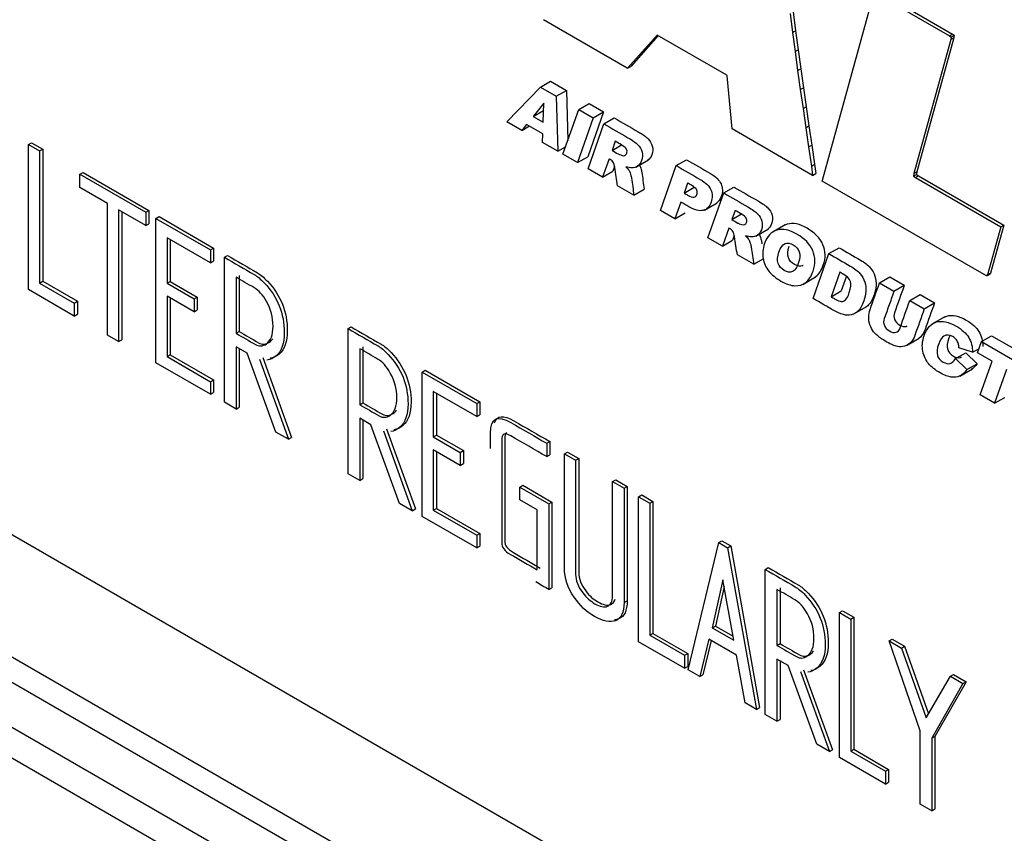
# Model space of a CAD drawing. Header units: inches. Extents: x -13.9 to 83.8, y -28.8 to 34.3.
# Tile 70 of 90: x 60.864 to 61.544, y 6.851 to 7.414. Entities that reach past the tile are written whole.
import ezdxf
from ezdxf import colors
from ezdxf.entities.mleader import LeaderData, LeaderLine
from ezdxf.math import Vec2, Vec3

# ---------------------------------------------------------------- set-up
doc = ezdxf.new("R2010")
doc.units = ezdxf.units.IN
doc.header["$MEASUREMENT"] = 0
doc.layers.add('DIMS', color=4, linetype='Continuous')
doc.layers.add('FILTER_COVER_DRA', color=7, linetype='Continuous')
doc.styles.get("Standard").update_dxf_attribs({"font": 'arial.ttf', "height": 0.6322})

msp = doc.modelspace()

# ---------------------------------------------------------------- linework, layer by layer
at = {"layer": 'FILTER_COVER_DRA', "color": 7, "linetype": 'Continuous'}
for p, q in [((61.41841, 7.30283), (61.45429, 7.43252)), ((61.45429, 7.43252), (61.50616, 7.4025)), ((61.45641, 7.43375), (61.50828, 7.40372)), ((61.3982, 7.41908), (61.39992, 7.40599)), ((61.28357, 7.38018), (61.22578, 7.41362)), ((61.39608, 7.41786), (61.3978, 7.40477)), ((61.3978, 7.40477), (61.39992, 7.40599)), ((61.39992, 7.40599), (61.40167, 7.39287)), ((61.30438, 7.40303), (61.28393, 7.38013)), ((61.30506, 7.40264), (61.28606, 7.38135)), ((61.35244, 7.37521), (61.30438, 7.40303)), ((61.3978, 7.40477), (61.39955, 7.39165)), ((61.50717, 7.39988), (61.48155, 7.30726)), ((61.5093, 7.40111), (61.48367, 7.30849)), ((61.50616, 7.4025), (61.50828, 7.40372)), ((61.50616, 7.4025), (61.50738, 7.40159)), ((61.50738, 7.40159), (61.50717, 7.39988)), ((61.50717, 7.39988), (61.5093, 7.40111)), ((61.50738, 7.40159), (61.50951, 7.40281)), ((61.50828, 7.40372), (61.50951, 7.40281)), ((61.50951, 7.40281), (61.5093, 7.40111)), ((61.39955, 7.39165), (61.40167, 7.39287)), ((61.39955, 7.39165), (61.40135, 7.37851)), ((61.40167, 7.39287), (61.40347, 7.37973)), ((60.28785, 7.38744), (61.61053, 6.62379)), ((61.28393, 7.38013), (61.28357, 7.38018)), ((61.28393, 7.38013), (61.28606, 7.38135)), ((61.40135, 7.37851), (61.40347, 7.37973)), ((61.40135, 7.37851), (61.40318, 7.36535)), ((61.40347, 7.37973), (61.4053, 7.36657)), ((61.22365, 7.36702), (61.23072, 7.37111)), ((61.23072, 7.37111), (61.24169, 7.36477)), ((61.35268, 7.37491), (61.35244, 7.37521)), ((61.35615, 7.33816), (61.35268, 7.37491)), ((61.20057, 7.343), (61.22365, 7.36702)), ((61.22365, 7.36702), (61.23462, 7.36069)), ((61.23462, 7.36069), (61.24169, 7.36477)), ((61.24169, 7.36477), (61.24267, 7.33021)), ((61.40318, 7.36535), (61.4053, 7.36657)), ((61.40318, 7.36535), (61.40505, 7.35216)), ((61.4053, 7.36657), (61.40718, 7.35339)), ((61.23462, 7.36069), (61.2357, 7.32272)), ((61.22615, 7.35587), (61.21866, 7.34676)), ((61.21866, 7.34676), (61.22573, 7.35084)), ((61.2257, 7.3427), (61.22615, 7.35587)), ((61.22599, 7.35115), (61.22573, 7.35084)), ((61.22573, 7.35084), (61.22597, 7.3507)), ((61.23929, 7.32064), (61.25026, 7.35166)), ((61.25026, 7.35166), (61.25733, 7.35575)), ((61.25026, 7.35166), (61.26024, 7.3459)), ((61.25733, 7.35575), (61.26731, 7.34998)), ((61.40505, 7.35216), (61.40718, 7.35339)), ((61.40505, 7.35216), (61.40697, 7.33896)), ((61.40718, 7.35339), (61.40909, 7.34018)), ((61.21866, 7.34676), (61.2257, 7.3427)), ((61.26024, 7.3459), (61.24927, 7.31488)), ((61.26731, 7.34998), (61.25634, 7.31896)), ((61.26024, 7.3459), (61.26731, 7.34998)), ((61.26757, 7.34167), (61.27464, 7.34575)), ((61.21075, 7.33712), (61.20057, 7.343)), ((61.21417, 7.34128), (61.21075, 7.33712)), ((61.21075, 7.33712), (61.21606, 7.34019)), ((61.22544, 7.33477), (61.21417, 7.34128)), ((61.25658, 7.31066), (61.26757, 7.34167)), ((61.41171, 7.306), (61.35615, 7.33816)), ((61.40697, 7.33896), (61.40909, 7.34018)), ((61.40697, 7.33896), (61.40894, 7.32573)), ((61.40909, 7.34018), (61.41106, 7.32695)), ((61.22524, 7.32875), (61.22544, 7.33477)), ((60.87008, 7.32738), (60.87221, 7.32861)), ((60.87008, 7.32738), (60.87784, 7.32291)), ((60.87008, 7.22718), (60.87008, 7.32738)), ((60.87221, 7.32861), (60.87996, 7.32413)), ((60.87784, 7.32291), (60.87996, 7.32413)), ((60.87996, 7.32413), (60.87996, 7.23288)), ((61.2357, 7.32272), (61.22524, 7.32875)), ((61.2357, 7.32272), (61.24113, 7.32586)), ((61.27538, 7.32961), (61.27314, 7.3233)), ((61.27314, 7.3233), (61.28021, 7.32738)), ((61.40894, 7.32573), (61.41106, 7.32695)), ((61.40894, 7.32573), (61.41095, 7.31248)), ((61.41106, 7.32695), (61.41307, 7.31371)), ((60.87784, 7.32291), (60.87784, 7.23165)), ((61.24927, 7.31488), (61.23929, 7.32064)), ((61.24927, 7.31488), (61.25634, 7.31896)), ((61.27108, 7.31744), (61.26663, 7.30486)), ((61.28959, 7.31172), (61.29843, 7.31683)), ((61.31753, 7.31282), (61.32461, 7.3169)), ((60.18448, 7.31406), (61.89068, 6.32898)), ((61.26663, 7.30486), (61.25658, 7.31066)), ((61.27481, 7.31209), (61.2737, 7.30894)), ((61.30654, 7.28181), (61.31753, 7.31282)), ((61.41095, 7.31248), (61.41307, 7.31371)), ((61.41095, 7.31248), (61.41171, 7.306)), ((61.41307, 7.31371), (61.41383, 7.30723)), ((60.90569, 7.30683), (60.90781, 7.30805)), ((60.90569, 7.29765), (60.90569, 7.30683)), ((60.90569, 7.30683), (60.95115, 7.28058)), ((60.90781, 7.30805), (60.95327, 7.2818)), ((61.26663, 7.30486), (61.2737, 7.30894)), ((61.41171, 7.306), (61.41383, 7.30723)), ((61.48155, 7.30726), (61.48127, 7.30552)), ((61.48127, 7.30552), (61.48339, 7.30675)), ((61.48127, 7.30552), (61.48276, 7.30454)), ((61.48155, 7.30726), (61.48367, 7.30849)), ((61.48276, 7.30454), (61.48489, 7.30576)), ((61.48276, 7.30454), (61.54157, 7.2705)), ((61.48367, 7.30849), (61.48339, 7.30675)), ((61.48339, 7.30675), (61.48489, 7.30576)), ((61.48489, 7.30576), (61.54369, 7.27172)), ((60.92467, 7.28669), (60.90569, 7.29765)), ((61.28826, 7.29237), (61.27697, 7.29889)), ((61.28826, 7.29237), (61.29533, 7.29645)), ((61.32532, 7.30073), (61.32287, 7.2938)), ((61.32287, 7.2938), (61.32994, 7.29788)), ((61.35029, 7.29391), (61.35736, 7.29799)), ((61.41838, 7.30214), (61.41841, 7.30283)), ((61.53004, 7.23751), (61.41838, 7.30214)), ((61.33932, 7.26289), (61.35029, 7.29391)), ((60.19752, 7.28522), (61.90373, 6.30014)), ((60.92467, 7.19566), (60.92467, 7.28669)), ((61.32065, 7.28755), (61.31659, 7.27602)), ((61.337, 7.28207), (61.34584, 7.28718)), ((60.95115, 7.2714), (60.93243, 7.28221)), ((60.93243, 7.28221), (60.93243, 7.19119)), ((60.93455, 7.28099), (60.93455, 7.19241)), ((60.95115, 7.28058), (60.95327, 7.2818)), ((60.95115, 7.28058), (60.95115, 7.2714)), ((60.95327, 7.2818), (60.95327, 7.27263)), ((60.95818, 7.27629), (60.9603, 7.27752)), ((60.95818, 7.17655), (60.95818, 7.27629)), ((60.95818, 7.27629), (60.99588, 7.25452)), ((60.9603, 7.27752), (60.998, 7.25575)), ((61.31659, 7.27602), (61.30654, 7.28181)), ((61.31659, 7.27602), (61.32366, 7.2801)), ((61.35812, 7.28184), (61.35588, 7.27553)), ((61.35588, 7.27553), (61.36295, 7.27961)), ((60.33827, 7.27378), (61.66367, 6.50856)), ((60.95115, 7.2714), (60.95327, 7.27263)), ((61.3538, 7.26968), (61.34934, 7.2571)), ((61.37238, 7.26401), (61.38122, 7.26911)), ((61.39261, 7.2718), (61.38377, 7.26669)), ((61.54157, 7.2705), (61.53238, 7.23727)), ((61.54369, 7.27172), (61.5345, 7.23849)), ((61.54157, 7.2705), (61.54369, 7.27172)), ((60.99588, 7.24557), (60.96593, 7.26287)), ((60.96593, 7.26287), (60.96593, 7.23154)), ((61.34934, 7.2571), (61.33932, 7.26289)), ((61.35754, 7.26435), (61.35642, 7.26119)), ((60.96805, 7.26164), (60.96805, 7.23277)), ((60.99588, 7.25452), (60.998, 7.25575)), ((60.998, 7.25575), (60.998, 7.2468)), ((61.34934, 7.2571), (61.35642, 7.26119)), ((61.42292, 7.25197), (61.42999, 7.25606)), ((60.99588, 7.25452), (60.99588, 7.24557)), ((61.00541, 7.24948), (61.00753, 7.25071)), ((61.00541, 7.14928), (61.00541, 7.24948)), ((61.37098, 7.24461), (61.35971, 7.25112)), ((61.37098, 7.24461), (61.37805, 7.24869)), ((61.41195, 7.22096), (61.42292, 7.25197)), ((60.99588, 7.24557), (60.998, 7.2468)), ((61.70077, 6.46943), (60.37439, 7.23521)), ((61.01349, 7.23564), (61.01349, 7.19695)), ((61.01561, 7.23686), (61.01561, 7.19818)), ((61.40486, 7.23076), (61.41369, 7.23586)), ((61.43041, 7.23918), (61.42441, 7.22223)), ((61.43508, 7.23649), (61.43148, 7.22632)), ((61.45789, 7.23178), (61.46497, 7.23587)), ((61.46497, 7.23587), (61.47495, 7.2301)), ((61.53195, 7.23657), (61.53004, 7.23751)), ((61.53195, 7.23657), (61.53407, 7.2378)), ((61.53238, 7.23727), (61.53195, 7.23657)), ((61.53238, 7.23727), (61.5345, 7.23849)), ((61.5345, 7.23849), (61.53407, 7.2378)), ((60.87784, 7.23165), (60.87996, 7.23288)), ((60.87784, 7.23165), (60.90181, 7.21781)), ((60.87996, 7.23288), (60.90393, 7.21904)), ((60.96593, 7.23154), (60.96805, 7.23277)), ((60.96593, 7.23154), (60.98458, 7.22077)), ((60.96805, 7.23277), (60.9867, 7.22199)), ((61.45789, 7.23178), (61.46787, 7.22602)), ((61.46787, 7.22602), (61.47495, 7.2301)), ((60.90181, 7.20886), (60.87008, 7.22718)), ((60.98458, 7.21182), (60.96593, 7.22259)), ((60.96593, 7.22259), (60.96593, 7.1808)), ((60.98458, 7.22077), (60.9867, 7.22199)), ((60.9867, 7.22199), (60.9867, 7.21304)), ((61.42441, 7.22223), (61.43148, 7.22632)), ((61.47882, 7.2197), (61.48589, 7.22378)), ((61.48589, 7.22378), (61.49587, 7.21802)), ((60.90181, 7.21781), (60.90393, 7.21904)), ((60.90181, 7.21781), (60.90181, 7.20886)), ((60.90393, 7.21904), (60.90393, 7.21009)), ((60.96805, 7.22137), (60.96805, 7.18202)), ((60.98458, 7.22077), (60.98458, 7.21182)), ((61.44022, 7.2103), (61.44906, 7.2154)), ((61.47882, 7.2197), (61.4888, 7.21394)), ((61.4888, 7.21394), (61.49587, 7.21802)), ((60.90181, 7.20886), (60.90393, 7.21009)), ((60.98458, 7.21182), (60.9867, 7.21304)), ((61.50289, 7.20836), (61.49405, 7.20326)), ((61.09087, 7.20014), (61.09299, 7.20136)), ((60.93243, 7.19119), (60.92467, 7.19566)), ((61.01349, 7.19695), (61.01561, 7.19818)), ((61.09087, 7.09994), (61.09087, 7.20014)), ((61.5282, 7.19119), (61.53527, 7.19527)), ((61.53527, 7.19527), (61.56558, 7.17778)), ((60.93243, 7.19119), (60.93455, 7.19241)), ((61.02117, 7.18311), (61.01349, 7.18755)), ((61.01349, 7.18755), (61.01349, 7.14461)), ((61.10107, 7.18752), (61.10107, 7.14883)), ((61.47648, 7.18848), (61.48532, 7.19359)), ((61.52549, 7.18354), (61.5282, 7.19119)), ((61.5282, 7.19119), (61.55851, 7.17369)), ((60.96593, 7.1808), (60.96805, 7.18202)), ((60.96593, 7.1808), (60.99588, 7.1635)), ((60.96805, 7.18202), (60.998, 7.16473)), ((61.01561, 7.18632), (61.01561, 7.14584)), ((61.04101, 7.12872), (61.02117, 7.18311)), ((61.09895, 7.18629), (61.09895, 7.14761)), ((61.51035, 7.17942), (61.51742, 7.1835)), ((61.52212, 7.18378), (61.51261, 7.18698)), ((61.51742, 7.1835), (61.52529, 7.1759)), ((61.52212, 7.18378), (61.52647, 7.18629)), ((61.53567, 7.17767), (61.52549, 7.18354)), ((60.99588, 7.15478), (60.95818, 7.17655)), ((61.02978, 7.17898), (61.04975, 7.12368)), ((61.03192, 7.18015), (61.05187, 7.1249)), ((61.51035, 7.17942), (61.51822, 7.17182)), ((61.51822, 7.17182), (61.52529, 7.1759)), ((61.52739, 7.15431), (61.53567, 7.17767)), ((61.14198, 7.17018), (61.1441, 7.1714)), ((61.14198, 7.07043), (61.14198, 7.17018)), ((61.14198, 7.17018), (61.17968, 7.14841)), ((61.1441, 7.1714), (61.18181, 7.14963)), ((61.51325, 7.16739), (61.52209, 7.17249)), ((61.54565, 7.17191), (61.53737, 7.14855)), ((60.99588, 7.1635), (60.998, 7.16473)), ((60.99588, 7.1635), (60.99588, 7.15478)), ((60.998, 7.16473), (60.998, 7.156)), ((60.99588, 7.15478), (60.998, 7.156)), ((61.17968, 7.13946), (61.14973, 7.15675)), ((61.14973, 7.15675), (61.14973, 7.12542)), ((61.15185, 7.15553), (61.15185, 7.12665)), ((61.53737, 7.14855), (61.52739, 7.15431)), ((61.01349, 7.14461), (61.00541, 7.14928)), ((61.09895, 7.14761), (61.10107, 7.14883)), ((61.17968, 7.14841), (61.18181, 7.14963)), ((61.17968, 7.14841), (61.17968, 7.13946)), ((61.18181, 7.14963), (61.18181, 7.14068)), ((61.53737, 7.14855), (61.54444, 7.15263)), ((61.01349, 7.14461), (61.01561, 7.14584)), ((61.17968, 7.13946), (61.18181, 7.14068)), ((61.10664, 7.13377), (61.09895, 7.1382)), ((61.09895, 7.1382), (61.09895, 7.09527)), ((61.10107, 7.13698), (61.10107, 7.0965)), ((61.12647, 7.07938), (61.10664, 7.13377)), ((61.04975, 7.12368), (61.04101, 7.12872)), ((61.11524, 7.12963), (61.13521, 7.07434)), ((61.11738, 7.13081), (61.13733, 7.07556)), ((61.14973, 7.12542), (61.15185, 7.12665)), ((61.15185, 7.12665), (61.17051, 7.11588)), ((61.04975, 7.12368), (61.05187, 7.1249)), ((61.14973, 7.12542), (61.16839, 7.11465)), ((61.2281, 7.12091), (61.23022, 7.12213)), ((61.2281, 7.12091), (61.2281, 7.11173)), ((61.23022, 7.12213), (61.23022, 7.11296)), ((61.16839, 7.1057), (61.14973, 7.11647)), ((61.14973, 7.11647), (61.14973, 7.07468)), ((61.15185, 7.11525), (61.15185, 7.0759)), ((61.16839, 7.11465), (61.17051, 7.11588)), ((61.16839, 7.11465), (61.16839, 7.1057)), ((61.17051, 7.11588), (61.17051, 7.10693)), ((61.2281, 7.11173), (61.23022, 7.11296)), ((61.24025, 7.11367), (61.24237, 7.11489)), ((61.24025, 7.11367), (61.248, 7.10919)), ((61.24237, 7.11489), (61.25012, 7.11042)), ((61.16839, 7.1057), (61.17051, 7.10693)), ((61.248, 7.10919), (61.25012, 7.11042)), ((61.09895, 7.09527), (61.09087, 7.09994)), ((61.09895, 7.09527), (61.10107, 7.0965)), ((61.27356, 7.09444), (61.27568, 7.09566)), ((61.27356, 7.09444), (61.2815, 7.08985)), ((61.27568, 7.09566), (61.28363, 7.09107)), ((61.20944, 7.09072), (61.21156, 7.09195)), ((61.20944, 7.08177), (61.20944, 7.09072)), ((61.20944, 7.09072), (61.22954, 7.07911)), ((61.21156, 7.09195), (61.23166, 7.08034)), ((61.2815, 7.08985), (61.28363, 7.09107)), ((61.2815, 7.08985), (61.2815, 7.01089)), ((61.28363, 7.09107), (61.28363, 7.01211)), ((61.13521, 7.07434), (61.12647, 7.07938)), ((61.2214, 7.07487), (61.20944, 7.08177)), ((61.22954, 7.07911), (61.23166, 7.08034)), ((61.22954, 7.07911), (61.22954, 7.01987)), ((61.23166, 7.08034), (61.23166, 7.0211)), ((61.29155, 7.08405), (61.29368, 7.08527)), ((61.29155, 6.98384), (61.29155, 7.08405)), ((61.29155, 7.08405), (61.29931, 7.07957)), ((61.29368, 7.08527), (61.30143, 7.08079)), ((61.29931, 7.07957), (61.30143, 7.08079)), ((61.29931, 7.07957), (61.29931, 6.98832)), ((61.30143, 7.08079), (61.30143, 6.98954)), ((61.13521, 7.07434), (61.13733, 7.07556)), ((61.14973, 7.07468), (61.15185, 7.0759)), ((61.14973, 7.07468), (61.17968, 7.05738)), ((61.15185, 7.0759), (61.18181, 7.05861)), ((61.2214, 7.03353), (61.2214, 7.07487)), ((61.17968, 7.04866), (61.14198, 7.07043)), ((61.17968, 7.05738), (61.18181, 7.05861)), ((61.18181, 7.05861), (61.18181, 7.04988)), ((61.17968, 7.05738), (61.17968, 7.04866)), ((61.32571, 6.96435), (61.34687, 7.05234)), ((61.34687, 7.05234), (61.34899, 7.05356)), ((61.34687, 7.05234), (61.35298, 7.04881)), ((61.34899, 7.05356), (61.3551, 7.05004)), ((61.17968, 7.04866), (61.18181, 7.04988)), ((61.35298, 7.04881), (61.3551, 7.05004)), ((61.35298, 7.04881), (61.37295, 6.93708)), ((61.3551, 7.05004), (61.37507, 6.93831)), ((61.37892, 7.03383), (61.38104, 7.03506)), ((61.37892, 6.93363), (61.37892, 7.03383)), ((61.34976, 7.02662), (61.3424, 6.9934)), ((61.35725, 6.98483), (61.34976, 7.02662)), ((61.22954, 7.01987), (61.23166, 7.0211)), ((61.35058, 7.02201), (61.34452, 6.99463)), ((61.38707, 7.01995), (61.38707, 6.98126)), ((61.38919, 7.02117), (61.38919, 6.98249)), ((61.2815, 7.01089), (61.28363, 7.01211)), ((61.43023, 7.00398), (61.43235, 7.00521)), ((61.43023, 6.90378), (61.43023, 7.00398)), ((61.43023, 7.00398), (61.43798, 6.99951)), ((61.43235, 7.00521), (61.4401, 7.00073)), ((61.43798, 6.99951), (61.4401, 7.00073)), ((61.43798, 6.99951), (61.43798, 6.90826)), ((61.4401, 7.00073), (61.4401, 6.90948)), ((61.3424, 6.9934), (61.34452, 6.99463)), ((61.3424, 6.9934), (61.35725, 6.98483)), ((61.34452, 6.99463), (61.35676, 6.98756)), ((61.32328, 6.96553), (61.29155, 6.98384)), ((61.29931, 6.98832), (61.30143, 6.98954)), ((61.29931, 6.98832), (61.32328, 6.97448)), ((61.30143, 6.98954), (61.3254, 6.9757)), ((61.33997, 6.98563), (61.33373, 6.95972)), ((61.34157, 6.9847), (61.33585, 6.96095)), ((61.35908, 6.97459), (61.33997, 6.98563)), ((61.46445, 6.98445), (61.46657, 6.98568)), ((61.48593, 6.92221), (61.46445, 6.98445)), ((61.46445, 6.98445), (61.47312, 6.97944)), ((61.46657, 6.98568), (61.47524, 6.98067)), ((61.38707, 6.98126), (61.38919, 6.98249)), ((61.47312, 6.97944), (61.47524, 6.98067)), ((61.47312, 6.97944), (61.49014, 6.93124)), ((61.47524, 6.98067), (61.49172, 6.93398)), ((61.32328, 6.97448), (61.3254, 6.9757)), ((61.32328, 6.97448), (61.32328, 6.96553)), ((61.3254, 6.9757), (61.3254, 6.96675)), ((61.36519, 6.94156), (61.35908, 6.97459)), ((61.39469, 6.96746), (61.38707, 6.97186)), ((61.38707, 6.97186), (61.38707, 6.92893)), ((61.38919, 6.97063), (61.38919, 6.93015)), ((61.32328, 6.96553), (61.3254, 6.96675)), ((61.33373, 6.95972), (61.32571, 6.96435)), ((61.41453, 6.91307), (61.39469, 6.96746)), ((61.40336, 6.96329), (61.42333, 6.90799)), ((61.4055, 6.96447), (61.42545, 6.90922)), ((61.33373, 6.95972), (61.33585, 6.96095)), ((61.49014, 6.93124), (61.50682, 6.95999)), ((61.51761, 6.95621), (61.49613, 6.91832)), ((61.50682, 6.95999), (61.50894, 6.96121)), ((61.50682, 6.95999), (61.51549, 6.95498)), ((61.50894, 6.96121), (61.51761, 6.95621)), ((61.51549, 6.95498), (61.51761, 6.95621)), ((61.51549, 6.95498), (61.49401, 6.91709)), ((61.37295, 6.93708), (61.36519, 6.94156)), ((61.37295, 6.93708), (61.37507, 6.93831)), ((61.38707, 6.92893), (61.37892, 6.93363)), ((61.38707, 6.92893), (61.38919, 6.93015)), ((61.48593, 6.87162), (61.48593, 6.92221)), ((61.49401, 6.91709), (61.49613, 6.91832)), ((61.49401, 6.91709), (61.49401, 6.86695)), ((61.49613, 6.91832), (61.49613, 6.86818)), ((61.42333, 6.90799), (61.41453, 6.91307)), ((61.42333, 6.90799), (61.42545, 6.90922)), ((61.43798, 6.90826), (61.4401, 6.90948)), ((61.4401, 6.90948), (61.46408, 6.89564)), ((61.46196, 6.88546), (61.43023, 6.90378)), ((61.43798, 6.90826), (61.46196, 6.89441)), ((61.46196, 6.89441), (61.46408, 6.89564)), ((61.46408, 6.89564), (61.46408, 6.88669)), ((61.46196, 6.89441), (61.46196, 6.88546)), ((61.46196, 6.88546), (61.46408, 6.88669)), ((61.49401, 6.86695), (61.48593, 6.87162)), ((61.49401, 6.86695), (61.49613, 6.86818))]:
    msp.add_line(p, q, dxfattribs=at)
for points, knots in [([(61.27464, 7.34575), (61.28017, 7.34256), (61.2857, 7.33937), (61.29123, 7.33618), (61.2943, 7.3344), (61.29658, 7.33276), (61.29802, 7.33133), (61.29947, 7.3299), (61.30043, 7.32818), (61.30095, 7.32624), (61.30147, 7.32428), (61.30136, 7.32233), (61.30067, 7.32034), (61.30006, 7.3186), (61.29914, 7.31735), (61.29794, 7.31656), (61.29785, 7.3165), (61.29777, 7.31645), (61.29769, 7.3164)], [0, 0, 0, 0, 0.3453865, 0.3453865, 0.3453865, 0.4885149, 0.4885149, 0.4885149, 0.5780588, 0.5780588, 0.5780588, 0.6895905, 0.6895905, 0.6895905, 0.8027196, 0.8027196, 0.8027196, 0.8102098, 0.8102098, 0.8102098, 0.8102098]), ([(61.26757, 7.34167), (61.2731, 7.33848), (61.27863, 7.33528), (61.28415, 7.33209), (61.28723, 7.33032), (61.28951, 7.32868), (61.29095, 7.32725), (61.2924, 7.32582), (61.29336, 7.3241), (61.29388, 7.32216), (61.2944, 7.3202), (61.29428, 7.31825), (61.2936, 7.31626), (61.29299, 7.31452), (61.29207, 7.31327), (61.29086, 7.31247), (61.28965, 7.31167), (61.28826, 7.31124), (61.28665, 7.31126), (61.28561, 7.31126), (61.2843, 7.31152), (61.28269, 7.31205)], [0, 0, 0, 0, 0.345387, 0.345387, 0.345387, 0.488515, 0.488515, 0.488515, 0.578059, 0.578059, 0.578059, 0.68959, 0.68959, 0.68959, 0.80272, 0.80272, 0.80272, 0.913084, 0.913084, 0.913084, 1, 1, 1, 1]), ([(61.27314, 7.3233), (61.27453, 7.3225), (61.27592, 7.3217), (61.27731, 7.32089), (61.27777, 7.32063), (61.27869, 7.32027), (61.28007, 7.31982), (61.28077, 7.3196), (61.28142, 7.31956), (61.28202, 7.31986), (61.28262, 7.32015), (61.28304, 7.32062), (61.28327, 7.3213), (61.28363, 7.32232), (61.2836, 7.32325), (61.28265, 7.32509), (61.28153, 7.32606), (61.27972, 7.3271), (61.27828, 7.32794), (61.27683, 7.32877), (61.27538, 7.32961)], [0, 0, 0, 0, 0.190254, 0.190254, 0.190254, 0.317619, 0.317619, 0.317619, 0.419329, 0.419329, 0.419329, 0.522983, 0.522983, 0.522983, 0.66247, 0.66247, 0.801957, 0.801957, 0.801957, 1, 1, 1, 1]), ([(61.27697, 7.29889), (61.27633, 7.30306), (61.27568, 7.30723), (61.27503, 7.31141), (61.27479, 7.31301), (61.2745, 7.31415), (61.27411, 7.31482), (61.27359, 7.31571), (61.27284, 7.3164), (61.27194, 7.31694), (61.27165, 7.31712), (61.27136, 7.31727), (61.27108, 7.31744)], [0, 0, 0, 0, 0.630007, 0.630007, 0.630007, 0.798536, 0.798536, 0.798536, 0.946121, 0.946121, 0.946121, 1, 1, 1, 1]), ([(61.32461, 7.3169), (61.33013, 7.31371), (61.33566, 7.31052), (61.34119, 7.30733), (61.3448, 7.30524), (61.34721, 7.30283), (61.34844, 7.30016), (61.34966, 7.29749), (61.34971, 7.29461), (61.34863, 7.29156), (61.34782, 7.28925), (61.34659, 7.28761), (61.34496, 7.28667)], [0, 0, 0, 0, 0.2873023, 0.2873023, 0.2873023, 0.425583, 0.425583, 0.425583, 0.5579788, 0.5579788, 0.5579788, 0.6811091, 0.6811091, 0.6811091, 0.6811091]), ([(61.28269, 7.31205), (61.28375, 7.31097), (61.28448, 7.3101), (61.28489, 7.30942), (61.28517, 7.30894), (61.28551, 7.30809), (61.2859, 7.30687), (61.2863, 7.30562), (61.28654, 7.30471), (61.28663, 7.30414), (61.28722, 7.3002), (61.28772, 7.29629), (61.28826, 7.29237)], [0, 0, 0, 0, 0.155202, 0.155202, 0.155202, 0.278262, 0.278262, 0.278262, 0.41042, 0.41042, 0.41042, 1, 1, 1, 1]), ([(61.29216, 7.31312), (61.2924, 7.31262), (61.29267, 7.3119), (61.29297, 7.31096), (61.29337, 7.3097), (61.29361, 7.30879), (61.2937, 7.30822), (61.29429, 7.30428), (61.29479, 7.30038), (61.29533, 7.29645)], [0.1830252, 0.1830252, 0.1830252, 0.1830252, 0.2782622, 0.2782622, 0.2782622, 0.4104199, 0.4104199, 0.4104199, 1, 1, 1, 1]), ([(61.31753, 7.31282), (61.32306, 7.30963), (61.32859, 7.30644), (61.33412, 7.30325), (61.33773, 7.30116), (61.34014, 7.29875), (61.34137, 7.29608), (61.34259, 7.29341), (61.34263, 7.29053), (61.34156, 7.28748), (61.34046, 7.28436), (61.33861, 7.28247), (61.33603, 7.28185), (61.33344, 7.28123), (61.33014, 7.28205), (61.32612, 7.2844), (61.3243, 7.28546), (61.32247, 7.2865), (61.32065, 7.28755)], [0, 0, 0, 0, 0.287302, 0.287302, 0.287302, 0.425583, 0.425583, 0.425583, 0.557979, 0.557979, 0.557979, 0.724106, 0.724106, 0.724106, 0.90535, 0.90535, 0.90535, 1, 1, 1, 1]), ([(61.32287, 7.2938), (61.32369, 7.29333), (61.3245, 7.29285), (61.32532, 7.29238), (61.32726, 7.29126), (61.32872, 7.29079), (61.32973, 7.29098), (61.33075, 7.29117), (61.33141, 7.29177), (61.33177, 7.29278), (61.33212, 7.29374), (61.33207, 7.29477), (61.33162, 7.29585), (61.33118, 7.29691), (61.33003, 7.29798), (61.32818, 7.29907), (61.32723, 7.29964), (61.32627, 7.30018), (61.32532, 7.30073)], [0, 0, 0, 0, 0.124694, 0.124694, 0.124694, 0.357646, 0.357646, 0.357646, 0.52825, 0.52825, 0.52825, 0.664562, 0.664562, 0.664562, 0.854523, 0.854523, 0.854523, 1, 1, 1, 1]), ([(61.35736, 7.29799), (61.3629, 7.2948), (61.36843, 7.2916), (61.37397, 7.2884), (61.37704, 7.28663), (61.3793, 7.285), (61.38074, 7.28357), (61.38219, 7.28214), (61.38317, 7.28041), (61.38367, 7.27848), (61.38417, 7.27652), (61.3841, 7.27456), (61.38339, 7.27258), (61.38277, 7.27086), (61.38188, 7.26958), (61.38065, 7.2688), (61.38059, 7.26876), (61.38053, 7.26872), (61.38047, 7.26868)], [0, 0, 0, 0, 0.3459673, 0.3459673, 0.3459673, 0.4887074, 0.4887074, 0.4887074, 0.578362, 0.578362, 0.578362, 0.6899321, 0.6899321, 0.6899321, 0.8031047, 0.8031047, 0.8031047, 0.8087604, 0.8087604, 0.8087604, 0.8087604]), ([(61.35029, 7.29391), (61.35583, 7.29071), (61.36136, 7.28752), (61.36689, 7.28432), (61.36997, 7.28255), (61.37223, 7.28092), (61.37367, 7.27949), (61.37512, 7.27806), (61.3761, 7.27633), (61.37659, 7.2744), (61.3771, 7.27244), (61.37703, 7.27048), (61.37632, 7.2685), (61.3757, 7.26678), (61.37481, 7.2655), (61.37358, 7.26472), (61.37236, 7.26393), (61.37098, 7.26349), (61.36937, 7.2635), (61.36832, 7.26351), (61.36702, 7.26376), (61.36543, 7.26428)], [0, 0, 0, 0, 0.345967, 0.345967, 0.345967, 0.488707, 0.488707, 0.488707, 0.578362, 0.578362, 0.578362, 0.689932, 0.689932, 0.689932, 0.803105, 0.803105, 0.803105, 0.913483, 0.913483, 0.913483, 1, 1, 1, 1]), ([(61.35588, 7.27553), (61.35727, 7.27473), (61.35865, 7.27393), (61.36003, 7.27313), (61.36049, 7.27287), (61.36141, 7.27251), (61.36281, 7.27205), (61.36349, 7.27183), (61.36416, 7.27179), (61.36477, 7.27209), (61.36535, 7.27238), (61.36578, 7.27285), (61.36601, 7.27353), (61.36636, 7.27454), (61.36631, 7.27549), (61.36584, 7.27641), (61.36538, 7.27731), (61.36425, 7.2783), (61.36244, 7.27934), (61.361, 7.28017), (61.35956, 7.28101), (61.35812, 7.28184)], [0, 0, 0, 0, 0.189468, 0.189468, 0.189468, 0.317929, 0.317929, 0.317929, 0.419731, 0.419731, 0.419731, 0.523476, 0.523476, 0.523476, 0.638886, 0.638886, 0.638886, 0.802768, 0.802768, 0.802768, 1, 1, 1, 1]), ([(61.35971, 7.25112), (61.35907, 7.25529), (61.35842, 7.25946), (61.35778, 7.26363), (61.35753, 7.26524), (61.35722, 7.26639), (61.35683, 7.26706), (61.35631, 7.26796), (61.35558, 7.26863), (61.35468, 7.26917), (61.35438, 7.26935), (61.35409, 7.26951), (61.3538, 7.26968)], [0, 0, 0, 0, 0.629632, 0.629632, 0.629632, 0.79856, 0.79856, 0.79856, 0.944807, 0.944807, 0.944807, 1, 1, 1, 1]), ([(61.37849, 7.25893), (61.38029, 7.26399), (61.38315, 7.26709), (61.38707, 7.26823), (61.391, 7.26938), (61.39559, 7.2684), (61.40083, 7.2654), (61.40619, 7.26233), (61.40985, 7.25851), (61.41176, 7.25407), (61.41368, 7.24962), (61.41374, 7.24488), (61.41198, 7.23989), (61.41069, 7.23627), (61.40901, 7.23366), (61.40483, 7.23046), (61.40236, 7.22972), (61.39664, 7.2299), (61.39344, 7.23098), (61.38621, 7.23515), (61.38341, 7.23743), (61.38141, 7.23993), (61.37943, 7.24241), (61.37812, 7.24531), (61.37687, 7.25184), (61.3772, 7.2553), (61.37849, 7.25893)], [0, 0, 0, 0, 0.138566, 0.138566, 0.138566, 0.272178, 0.272178, 0.272178, 0.383456, 0.383456, 0.383456, 0.497883, 0.497883, 0.497883, 0.585464, 0.585464, 0.673044, 0.673044, 0.760625, 0.760625, 0.849254, 0.849254, 0.849254, 0.924627, 0.924627, 1, 1, 1, 1]), ([(61.41272, 7.23529), (61.41316, 7.23554), (61.41358, 7.23582), (61.41608, 7.23774), (61.41777, 7.24035), (61.41905, 7.24397), (61.42081, 7.24897), (61.42076, 7.2537), (61.41883, 7.25816), (61.41692, 7.26259), (61.41326, 7.26641), (61.40791, 7.26948), (61.40266, 7.27249), (61.39807, 7.27346), (61.39414, 7.27231), (61.39333, 7.27207), (61.39256, 7.27175), (61.39184, 7.27135)], [0.3973043, 0.3973043, 0.3973043, 0.3973043, 0.4145363, 0.4145363, 0.5021168, 0.5021168, 0.5021168, 0.6165442, 0.6165442, 0.6165442, 0.7278223, 0.7278223, 0.7278223, 0.8614343, 0.8614343, 0.8614343, 0.8902274, 0.8902274, 0.8902274, 0.8902274]), ([(61.36543, 7.26428), (61.36649, 7.2632), (61.36722, 7.26233), (61.36763, 7.26165), (61.3679, 7.26119), (61.36823, 7.26033), (61.36864, 7.2591), (61.36905, 7.25785), (61.36928, 7.25694), (61.36935, 7.25638), (61.3698, 7.2525), (61.37044, 7.24854), (61.37098, 7.24461)], [0, 0, 0, 0, 0.155257, 0.155257, 0.155257, 0.278261, 0.278261, 0.278261, 0.410186, 0.410186, 0.410186, 1, 1, 1, 1]), ([(61.37489, 7.26537), (61.37512, 7.26487), (61.37539, 7.26414), (61.37571, 7.26318), (61.37613, 7.26193), (61.37635, 7.26102), (61.37642, 7.26047), (61.37649, 7.25987), (61.37656, 7.25928), (61.37664, 7.25869)], [0.1825307, 0.1825307, 0.1825307, 0.1825307, 0.2782607, 0.2782607, 0.2782607, 0.4101858, 0.4101858, 0.4101858, 0.4999986, 0.4999986, 0.4999986, 0.4999986]), ([(61.38845, 7.2531), (61.38733, 7.24994), (61.38713, 7.24736), (61.38786, 7.24527), (61.38858, 7.24322), (61.38997, 7.24157), (61.39206, 7.24039), (61.39419, 7.23919), (61.39608, 7.23886), (61.39772, 7.23953), (61.39936, 7.24021), (61.40081, 7.24229), (61.40204, 7.24578), (61.40307, 7.24871), (61.40322, 7.2512), (61.40249, 7.25324), (61.40175, 7.25532), (61.40032, 7.25695), (61.39623, 7.25931), (61.39438, 7.25954), (61.39268, 7.25888), (61.39097, 7.25822), (61.38956, 7.25628), (61.38845, 7.2531)], [0, 0, 0, 0, 0.135558, 0.135558, 0.135558, 0.228532, 0.228532, 0.228532, 0.343496, 0.343496, 0.343496, 0.508024, 0.508024, 0.508024, 0.636186, 0.636186, 0.636186, 0.742025, 0.742025, 0.843499, 0.843499, 0.843499, 1, 1, 1, 1]), ([(61.40513, 7.24378), (61.40502, 7.24372), (61.4049, 7.24366), (61.40479, 7.24361), (61.40315, 7.24294), (61.40126, 7.24327), (61.39913, 7.24447), (61.39704, 7.24565), (61.39565, 7.2473), (61.39494, 7.24935), (61.3942, 7.25144), (61.3944, 7.25403), (61.39552, 7.25719)], [0.6450452, 0.6450452, 0.6450452, 0.6450452, 0.6565044, 0.6565044, 0.6565044, 0.7714683, 0.7714683, 0.7714683, 0.8644424, 0.8644424, 0.8644424, 1, 1, 1, 1]), ([(61.42999, 7.25606), (61.43493, 7.25321), (61.43986, 7.25036), (61.44479, 7.24751), (61.44772, 7.24583), (61.44993, 7.24407), (61.45299, 7.24047), (61.45408, 7.23852), (61.45542, 7.23433), (61.45567, 7.23219), (61.45552, 7.22999), (61.45537, 7.2278), (61.45494, 7.22563), (61.45419, 7.22354), (61.453, 7.22023), (61.45172, 7.21786), (61.4503, 7.21649), (61.44955, 7.21578), (61.44875, 7.21519), (61.4479, 7.21473)], [0, 0, 0, 0, 0.1824482, 0.1824482, 0.1824482, 0.2522015, 0.2522015, 0.3219548, 0.3219548, 0.3917081, 0.3917081, 0.3917081, 0.4708232, 0.4708232, 0.4708232, 0.5814301, 0.5814301, 0.5814301, 0.6225697, 0.6225697, 0.6225697, 0.6225697]), ([(61.00541, 7.24948), (61.0123, 7.2455), (61.0192, 7.24152), (61.0261, 7.23753), (61.02814, 7.23636), (61.03044, 7.23442), (61.033, 7.23173), (61.04221, 7.22205), (61.04679, 7.21057), (61.04679, 7.19001), (61.04495, 7.18463), (61.04114, 7.18136), (61.0392, 7.1797), (61.03712, 7.1787), (61.03486, 7.17843)], [0, 0, 0, 0, 0.2341356, 0.2341356, 0.2341356, 0.3146921, 0.3146921, 0.3146921, 0.6508616, 0.6508616, 0.8412928, 0.8412928, 0.8412928, 0.9342327, 0.9342327, 0.9342327, 0.9342327]), ([(61.00753, 7.25071), (61.01443, 7.24672), (61.02132, 7.24274), (61.02822, 7.23876), (61.03026, 7.23758), (61.03256, 7.23565), (61.03512, 7.23296), (61.04433, 7.22328), (61.04891, 7.21179), (61.04891, 7.19124), (61.04707, 7.18585), (61.04326, 7.18259), (61.04132, 7.18092), (61.03924, 7.17992), (61.03698, 7.17965)], [0, 0, 0, 0, 0.2341356, 0.2341356, 0.2341356, 0.3146921, 0.3146921, 0.3146921, 0.6508616, 0.6508616, 0.8412928, 0.8412928, 0.8412928, 0.9342327, 0.9342327, 0.9342327, 0.9342327]), ([(61.42292, 7.25197), (61.42786, 7.24913), (61.43279, 7.24628), (61.43772, 7.24343), (61.44065, 7.24174), (61.44286, 7.23999), (61.44591, 7.23639), (61.44701, 7.23444), (61.44834, 7.23024), (61.4486, 7.22811), (61.44845, 7.22591), (61.4483, 7.22371), (61.44787, 7.22155), (61.44712, 7.21945), (61.44593, 7.21615), (61.44465, 7.21378), (61.44323, 7.21241), (61.44179, 7.21103), (61.44015, 7.21014), (61.43649, 7.20927), (61.43471, 7.20933), (61.43297, 7.20984), (61.4306, 7.21053), (61.42851, 7.21139), (61.42673, 7.21242), (61.4218, 7.21527), (61.41688, 7.21811), (61.41195, 7.22096)], [0, 0, 0, 0, 0.182448, 0.182448, 0.182448, 0.252201, 0.252201, 0.321955, 0.321955, 0.391708, 0.391708, 0.391708, 0.470823, 0.470823, 0.470823, 0.58143, 0.58143, 0.58143, 0.660697, 0.660697, 0.739964, 0.739964, 0.739964, 0.817826, 0.817826, 0.817826, 1, 1, 1, 1]), ([(61.03904, 7.20192), (61.03904, 7.20791), (61.03753, 7.21356), (61.03457, 7.21884), (61.032, 7.22342), (61.02912, 7.22661), (61.02584, 7.22851), (61.02172, 7.23088), (61.0176, 7.23326), (61.01349, 7.23564)], [0, 0, 0, 0, 0.378278, 0.378278, 0.378278, 0.654903, 0.654903, 0.654903, 1, 1, 1, 1]), ([(61.42441, 7.22223), (61.42522, 7.22177), (61.42603, 7.2213), (61.42684, 7.22083), (61.4289, 7.21964), (61.43045, 7.21902), (61.43148, 7.21894), (61.43252, 7.21887), (61.43348, 7.21925), (61.43525, 7.22092), (61.43613, 7.22257), (61.43701, 7.22504), (61.43818, 7.22831), (61.43843, 7.23088), (61.43774, 7.23274), (61.43706, 7.23459), (61.43544, 7.23628), (61.43288, 7.23776), (61.43206, 7.23823), (61.43123, 7.23871), (61.43041, 7.23918)], [0, 0, 0, 0, 0.075061, 0.075061, 0.075061, 0.221031, 0.221031, 0.221031, 0.376073, 0.376073, 0.531114, 0.531114, 0.531114, 0.754403, 0.754403, 0.754403, 0.923658, 0.923658, 0.923658, 1, 1, 1, 1]), ([(61.4888, 7.21394), (61.48662, 7.20777), (61.48444, 7.2016), (61.48226, 7.19544), (61.48161, 7.1936), (61.48069, 7.19205), (61.47837, 7.18946), (61.47693, 7.18858), (61.47353, 7.18761), (61.4719, 7.18752), (61.47033, 7.18783), (61.46814, 7.18826), (61.46568, 7.18927), (61.4614, 7.19174), (61.45972, 7.19283), (61.45794, 7.19411), (61.45617, 7.19537), (61.45475, 7.19672), (61.45374, 7.19805), (61.45271, 7.19941), (61.45189, 7.20095), (61.45065, 7.20445), (61.45035, 7.20607), (61.45041, 7.20752), (61.45051, 7.20982), (61.4508, 7.21177), (61.45133, 7.21329), (61.45351, 7.21947), (61.45571, 7.22562), (61.45789, 7.23178)], [0, 0, 0, 0, 0.229307, 0.229307, 0.229307, 0.296563, 0.296563, 0.363819, 0.363819, 0.431075, 0.431075, 0.431075, 0.52025, 0.52025, 0.571914, 0.571914, 0.571914, 0.62178, 0.62178, 0.62178, 0.664914, 0.664914, 0.708048, 0.708048, 0.708048, 0.770615, 0.770615, 0.770615, 1, 1, 1, 1]), ([(61.47495, 7.2301), (61.47271, 7.2238), (61.47047, 7.21749), (61.46823, 7.21118), (61.46764, 7.20949), (61.46765, 7.20789), (61.4683, 7.20637), (61.46894, 7.20487), (61.47011, 7.20362), (61.47353, 7.20164), (61.47503, 7.20132), (61.47634, 7.20171), (61.4766, 7.20178), (61.47685, 7.20188), (61.47708, 7.20201)], [0, 0, 0, 0, 0.3479925, 0.3479925, 0.3479925, 0.4193284, 0.4193284, 0.4193284, 0.4934776, 0.4934776, 0.5667, 0.5667, 0.5667, 0.5838738, 0.5838738, 0.5838738, 0.5838738]), ([(61.46787, 7.22602), (61.46564, 7.21971), (61.4634, 7.21341), (61.46116, 7.2071), (61.46056, 7.20541), (61.46058, 7.20381), (61.46123, 7.20229), (61.46187, 7.20079), (61.46303, 7.19954), (61.46645, 7.19756), (61.46796, 7.19724), (61.46927, 7.19762), (61.47056, 7.198), (61.47153, 7.19905), (61.47213, 7.20076), (61.47435, 7.20709), (61.47659, 7.21339), (61.47882, 7.2197)], [0, 0, 0, 0, 0.347993, 0.347993, 0.347993, 0.419328, 0.419328, 0.419328, 0.493478, 0.493478, 0.5667, 0.5667, 0.5667, 0.652123, 0.652123, 0.652123, 1, 1, 1, 1]), ([(61.49587, 7.21802), (61.49369, 7.21185), (61.49151, 7.20569), (61.48933, 7.19952), (61.48869, 7.19769), (61.48776, 7.19613), (61.48598, 7.19414), (61.48527, 7.19357), (61.48449, 7.19311)], [0, 0, 0, 0, 0.229307, 0.229307, 0.229307, 0.296563, 0.296563, 0.3327993, 0.3327993, 0.3327993, 0.3327993]), ([(61.50198, 7.20784), (61.50271, 7.20826), (61.50348, 7.20859), (61.5043, 7.20883), (61.50811, 7.20994), (61.51263, 7.20899), (61.51781, 7.20603), (61.52188, 7.2037), (61.5248, 7.20102), (61.52656, 7.19812), (61.52834, 7.19519), (61.52921, 7.19177), (61.52919, 7.18786)], [0.6294341, 0.6294341, 0.6294341, 0.6294341, 0.6637207, 0.6637207, 0.6637207, 0.8154639, 0.8154639, 0.8154639, 0.9132556, 0.9132556, 0.9132556, 1, 1, 1, 1]), ([(61.01349, 7.19695), (61.01798, 7.19436), (61.02246, 7.19177), (61.02695, 7.18918), (61.02945, 7.18774), (61.03195, 7.18789), (61.03444, 7.18963), (61.03753, 7.19179), (61.03904, 7.19593), (61.03904, 7.20192)], [0, 0, 0, 0, 0.370546, 0.370546, 0.370546, 0.613032, 0.613032, 0.613032, 1, 1, 1, 1]), ([(61.09299, 7.20136), (61.09989, 7.19738), (61.10679, 7.1934), (61.11368, 7.18942), (61.11572, 7.18824), (61.11802, 7.18631), (61.12058, 7.18361), (61.12979, 7.17393), (61.13438, 7.16245), (61.13438, 7.14189), (61.13254, 7.13651), (61.12873, 7.13325), (61.12678, 7.13158), (61.12471, 7.13058), (61.12245, 7.13031)], [0, 0, 0, 0, 0.2341356, 0.2341356, 0.2341356, 0.3146921, 0.3146921, 0.3146921, 0.6508616, 0.6508616, 0.8412928, 0.8412928, 0.8412928, 0.9342327, 0.9342327, 0.9342327, 0.9342327]), ([(61.51822, 7.17182), (61.5168, 7.16978), (61.51519, 7.16835), (61.51153, 7.16664), (61.50956, 7.16637), (61.50741, 7.16664), (61.50524, 7.16692), (61.50272, 7.16788), (61.49633, 7.17157), (61.49362, 7.17373), (61.49175, 7.17598), (61.48987, 7.17824), (61.48856, 7.1811), (61.48783, 7.18447), (61.4871, 7.18788), (61.4874, 7.1915), (61.48876, 7.19536), (61.49056, 7.20051), (61.4934, 7.20363), (61.49723, 7.20475), (61.50104, 7.20586), (61.50556, 7.20491), (61.51074, 7.20194), (61.5148, 7.19962), (61.51773, 7.19694), (61.51949, 7.19403), (61.52127, 7.19111), (61.52214, 7.18769), (61.52212, 7.18378)], [0, 0, 0, 0, 0.078585, 0.078585, 0.157169, 0.157169, 0.157169, 0.233753, 0.233753, 0.325654, 0.325654, 0.325654, 0.397709, 0.397709, 0.397709, 0.503691, 0.503691, 0.503691, 0.663721, 0.663721, 0.663721, 0.815464, 0.815464, 0.815464, 0.913256, 0.913256, 0.913256, 1, 1, 1, 1]), ([(61.01561, 7.19818), (61.0201, 7.19559), (61.02459, 7.19299), (61.02907, 7.1904), (61.03157, 7.18896), (61.03407, 7.18911), (61.03656, 7.19086), (61.03743, 7.19146), (61.03817, 7.19222), (61.03879, 7.19314)], [0, 0, 0, 0, 0.3705462, 0.3705462, 0.3705462, 0.6130315, 0.6130315, 0.6130315, 0.7215357, 0.7215357, 0.7215357, 0.7215357]), ([(61.09087, 7.20014), (61.09777, 7.19616), (61.10467, 7.19217), (61.11156, 7.18819), (61.1136, 7.18702), (61.1159, 7.18508), (61.11846, 7.18239), (61.12767, 7.17271), (61.13226, 7.16123), (61.13226, 7.14067), (61.13042, 7.13528), (61.12661, 7.13202), (61.12466, 7.13036), (61.12258, 7.12935), (61.12033, 7.12908)], [0, 0, 0, 0, 0.2341356, 0.2341356, 0.2341356, 0.3146921, 0.3146921, 0.3146921, 0.6508616, 0.6508616, 0.8412928, 0.8412928, 0.8412928, 0.9342327, 0.9342327, 0.9342327, 0.9342327]), ([(61.51261, 7.18698), (61.51265, 7.1881), (61.51257, 7.18897), (61.5124, 7.18961), (61.51211, 7.19068), (61.5116, 7.19164), (61.51027, 7.19335), (61.50945, 7.19407), (61.50618, 7.19596), (61.50414, 7.1961), (61.50093, 7.19425), (61.49977, 7.19246), (61.49878, 7.18968), (61.49756, 7.18623), (61.49725, 7.18355), (61.4979, 7.18164), (61.49854, 7.17974), (61.49981, 7.17823), (61.50368, 7.17599), (61.5053, 7.17568), (61.50665, 7.17614), (61.50799, 7.1766), (61.50923, 7.17771), (61.51035, 7.17942)], [0, 0, 0, 0, 0.048917, 0.048917, 0.048917, 0.121282, 0.121282, 0.193646, 0.193646, 0.355313, 0.355313, 0.477038, 0.477038, 0.477038, 0.646286, 0.646286, 0.646286, 0.758621, 0.758621, 0.866072, 0.866072, 0.866072, 1, 1, 1, 1]), ([(61.50657, 7.19553), (61.50632, 7.195), (61.50608, 7.1944), (61.50585, 7.19376), (61.50463, 7.19032), (61.50432, 7.18764), (61.50497, 7.18572), (61.50561, 7.18382), (61.50688, 7.18231), (61.51076, 7.18007), (61.51237, 7.17976), (61.51372, 7.18022), (61.51402, 7.18032), (61.51431, 7.18046), (61.5146, 7.18062)], [0.4487859, 0.4487859, 0.4487859, 0.4487859, 0.4770377, 0.4770377, 0.4770377, 0.6462856, 0.6462856, 0.6462856, 0.7586206, 0.7586206, 0.8660716, 0.8660716, 0.8660716, 0.8957918, 0.8957918, 0.8957918, 0.8957918]), ([(61.1245, 7.15258), (61.1245, 7.15857), (61.12299, 7.16422), (61.12004, 7.16949), (61.11747, 7.17408), (61.11458, 7.17727), (61.1113, 7.17916), (61.10718, 7.18154), (61.10307, 7.18392), (61.09895, 7.18629)], [0, 0, 0, 0, 0.378278, 0.378278, 0.378278, 0.654903, 0.654903, 0.654903, 1, 1, 1, 1]), ([(61.09895, 7.14761), (61.10344, 7.14502), (61.10793, 7.14243), (61.11242, 7.13984), (61.11485, 7.13843), (61.11734, 7.13858), (61.11991, 7.14029), (61.12304, 7.14238), (61.1245, 7.14659), (61.1245, 7.15258)], [0, 0, 0, 0, 0.370554, 0.370554, 0.370554, 0.612724, 0.612724, 0.612724, 1, 1, 1, 1]), ([(61.10107, 7.14883), (61.10556, 7.14624), (61.11005, 7.14365), (61.11454, 7.14106), (61.11697, 7.13966), (61.11946, 7.13981), (61.12203, 7.14151), (61.12295, 7.14213), (61.12373, 7.14294), (61.12438, 7.14392)], [0, 0, 0, 0, 0.370554, 0.370554, 0.370554, 0.6127235, 0.6127235, 0.6127235, 0.7273157, 0.7273157, 0.7273157, 0.7273157]), ([(61.18921, 7.11731), (61.18921, 7.12096), (61.18921, 7.12461), (61.18921, 7.12827), (61.18921, 7.13836), (61.19387, 7.14067), (61.20333, 7.13521), (61.21159, 7.13044), (61.21984, 7.12568), (61.2281, 7.12091)], [0.64, 0.64, 0.64, 0.64, 0.7006269, 0.7006269, 0.7006269, 0.8417819, 0.8417819, 0.8417819, 1, 1, 1, 1]), ([(61.19203, 7.13507), (61.19364, 7.14023), (61.1981, 7.14068), (61.20545, 7.13643), (61.21371, 7.13167), (61.22196, 7.1269), (61.23022, 7.12213)], [0.7320519, 0.7320519, 0.7320519, 0.7320519, 0.8417819, 0.8417819, 0.8417819, 1, 1, 1, 1]), ([(61.2281, 7.11173), (61.2198, 7.11652), (61.2115, 7.12131), (61.2032, 7.12611), (61.199, 7.12853), (61.19696, 7.12743), (61.19696, 7.12303), (61.19696, 7.09942), (61.19696, 7.0758), (61.19696, 7.05219), (61.19696, 7.04915), (61.19893, 7.0465), (61.20294, 7.04418), (61.20909, 7.04063), (61.21524, 7.03708), (61.2214, 7.03353)], [0, 0, 0, 0, 0.203087, 0.203087, 0.203087, 0.282691, 0.282691, 0.282691, 0.783176, 0.783176, 0.783176, 0.849426, 0.849426, 0.849426, 1, 1, 1, 1]), ([(61.20043, 7.12824), (61.19953, 7.12766), (61.19908, 7.12632), (61.19908, 7.12426), (61.19908, 7.10064), (61.19908, 7.07703), (61.19908, 7.05341), (61.19908, 7.05038), (61.20105, 7.04772), (61.20506, 7.04541), (61.21121, 7.04186), (61.21737, 7.0383), (61.22352, 7.03475)], [0.2454171, 0.2454171, 0.2454171, 0.2454171, 0.2826915, 0.2826915, 0.2826915, 0.783176, 0.783176, 0.783176, 0.849426, 0.849426, 0.849426, 1, 1, 1, 1]), ([(61.2815, 7.01089), (61.2815, 7.00406), (61.27953, 6.99989), (61.27559, 6.99837), (61.27184, 6.99692), (61.26705, 6.99776), (61.25569, 7.00432), (61.25102, 7.00876), (61.24708, 7.01453), (61.24258, 7.02111), (61.24025, 7.02788), (61.24025, 7.03478), (61.24025, 7.06107), (61.24025, 7.08737), (61.24025, 7.11367)], [0, 0, 0, 0, 0.118818, 0.118818, 0.118818, 0.24056, 0.24056, 0.352833, 0.352833, 0.352833, 0.477579, 0.477579, 0.477579, 1, 1, 1, 1]), ([(61.248, 7.10919), (61.248, 7.08292), (61.248, 7.05665), (61.248, 7.03038), (61.248, 7.02613), (61.24964, 7.02192), (61.25293, 7.01767), (61.25549, 7.01437), (61.25832, 7.01176), (61.26134, 7.01009), (61.26482, 7.00817), (61.26771, 7.0074), (61.26994, 7.00831), (61.27232, 7.00928), (61.27356, 7.01153), (61.27356, 7.01547), (61.27356, 7.0418), (61.27356, 7.06812), (61.27356, 7.09444)], [0, 0, 0, 0, 0.391879, 0.391879, 0.391879, 0.451296, 0.451296, 0.451296, 0.502165, 0.502165, 0.502165, 0.555118, 0.555118, 0.555118, 0.60745, 0.60745, 0.60745, 1, 1, 1, 1]), ([(61.25012, 7.11042), (61.25012, 7.08414), (61.25012, 7.05787), (61.25012, 7.0316), (61.25012, 7.02736), (61.25177, 7.02315), (61.25505, 7.0189), (61.25761, 7.01559), (61.26044, 7.01298), (61.26346, 7.01131), (61.26694, 7.00939), (61.26983, 7.00862), (61.27206, 7.00953), (61.27366, 7.01018), (61.27474, 7.01141), (61.27528, 7.01333)], [0, 0, 0, 0, 0.3918792, 0.3918792, 0.3918792, 0.4512957, 0.4512957, 0.4512957, 0.5021647, 0.5021647, 0.5021647, 0.5551178, 0.5551178, 0.5551178, 0.590155, 0.590155, 0.590155, 0.590155]), ([(61.37892, 7.03383), (61.38584, 7.02984), (61.39276, 7.02584), (61.39968, 7.02185), (61.40165, 7.02071), (61.40395, 7.01877), (61.40651, 7.01608), (61.41578, 7.00634), (61.42037, 6.99488), (61.42037, 6.97432), (61.41847, 6.96898), (61.41472, 6.96568), (61.41278, 6.96397), (61.41068, 6.96298), (61.40841, 6.96273)], [0, 0, 0, 0, 0.2347849, 0.2347849, 0.2347849, 0.3145737, 0.3145737, 0.3145737, 0.6508379, 0.6508379, 0.8413228, 0.8413228, 0.8413228, 0.9343353, 0.9343353, 0.9343353, 0.9343353]), ([(61.38104, 7.03506), (61.38796, 7.03106), (61.39488, 7.02707), (61.4018, 7.02307), (61.40377, 7.02193), (61.40607, 7.02), (61.40863, 7.01731), (61.4179, 7.00757), (61.42249, 6.99611), (61.42249, 6.97555), (61.42059, 6.9702), (61.41685, 6.9669), (61.4149, 6.96519), (61.4128, 6.96421), (61.41053, 6.96396)], [0, 0, 0, 0, 0.2347849, 0.2347849, 0.2347849, 0.3145737, 0.3145737, 0.3145737, 0.6508379, 0.6508379, 0.8413228, 0.8413228, 0.8413228, 0.9343353, 0.9343353, 0.9343353, 0.9343353]), ([(61.41262, 6.98623), (61.41262, 6.99223), (61.41111, 6.99788), (61.40809, 7.00319), (61.40549, 7.00775), (61.40264, 7.01096), (61.39942, 7.01282), (61.3953, 7.0152), (61.39119, 7.01757), (61.38707, 7.01995)], [0, 0, 0, 0, 0.379627, 0.379627, 0.379627, 0.654669, 0.654669, 0.654669, 1, 1, 1, 1]), ([(61.28363, 7.01211), (61.28363, 7.00528), (61.28165, 7.00111), (61.27771, 6.99959), (61.27684, 6.99926), (61.27592, 6.99905), (61.27493, 6.99896)], [0, 0, 0, 0, 0.1188177, 0.1188177, 0.1188177, 0.1470634, 0.1470634, 0.1470634, 0.1470634]), ([(61.38707, 6.98126), (61.39154, 6.97869), (61.396, 6.97611), (61.40047, 6.97353), (61.40297, 6.97209), (61.40546, 6.97224), (61.40796, 6.97398), (61.41105, 6.97614), (61.41262, 6.98024), (61.41262, 6.98623)], [0, 0, 0, 0, 0.369181, 0.369181, 0.369181, 0.611958, 0.611958, 0.611958, 1, 1, 1, 1]), ([(61.38919, 6.98249), (61.39366, 6.97991), (61.39812, 6.97733), (61.40259, 6.97475), (61.40509, 6.97331), (61.40758, 6.97346), (61.41008, 6.97521), (61.41094, 6.97581), (61.41169, 6.97657), (61.41231, 6.97747)], [0, 0, 0, 0, 0.3691814, 0.3691814, 0.3691814, 0.6119579, 0.6119579, 0.6119579, 0.7204852, 0.7204852, 0.7204852, 0.7204852])]:
    msp.add_open_spline(points, degree=3, knots=knots, dxfattribs=at)
for points in [[(61.52529, 7.1759), (61.52407, 7.17415), (61.52271, 7.17285), (61.52119, 7.17197)], [(61.22954, 7.01987), (61.22652, 7.02162), (61.22349, 7.02337), (61.22047, 7.02511)]]:
    msp.add_open_spline(points, degree=3, dxfattribs=at)

# ---------------------------------------------------------------- leaders
at = {"layer": 'DIMS'}
ml = msp.add_multileader_mtext('Standard', dxfattribs=at)
ml.set_content('CHECK VALVE', color=256)
ml.set_leader_properties()
ml.build(insert=Vec2(0, 0))
ml.multileader.update_dxf_attribs({"dogleg_length": 0.36, "arrow_head_size": 0.18})
ctx = ml.context
ctx.base_point, ctx.char_height, ctx.arrow_head_size, ctx.landing_gap_size, ctx.plane_origin = Vec3(52.7769, 4.44784), 0.6322, 0.18, 0.25, Vec3(62.8085, 8.36464)
ctx.text_align_type = 2
notes = []
notes.append((ctx, [(0, (1, 1, 0), (59.72991, 4.44784), (-1, 0), 0.36, [(0, [(62.8085, 8.36464)], 0, [])])]))
ctx.mtext.insert, ctx.mtext.alignment, ctx.mtext.flow_direction = Vec3(59.11991, 4.76933), 3, 5
for ctx, leaders in notes:
    for number, flags, end, landing, length, lines in leaders:
        leader = LeaderData()
        leader.index, (leader.has_last_leader_line, leader.has_dogleg_vector, leader.attachment_direction) = number, flags
        leader.last_leader_point, leader.dogleg_vector, leader.dogleg_length = Vec3(end), Vec3(landing), length
        for number, points, colour, breaks in lines:
            line = LeaderLine()
            line.index, line.vertices, line.color, line.breaks = number, Vec3.list(points), colors.encode_raw_color(colour), breaks
            leader.lines.append(line)
        ctx.leaders.append(leader)

doc.saveas('drawing.dxf')
